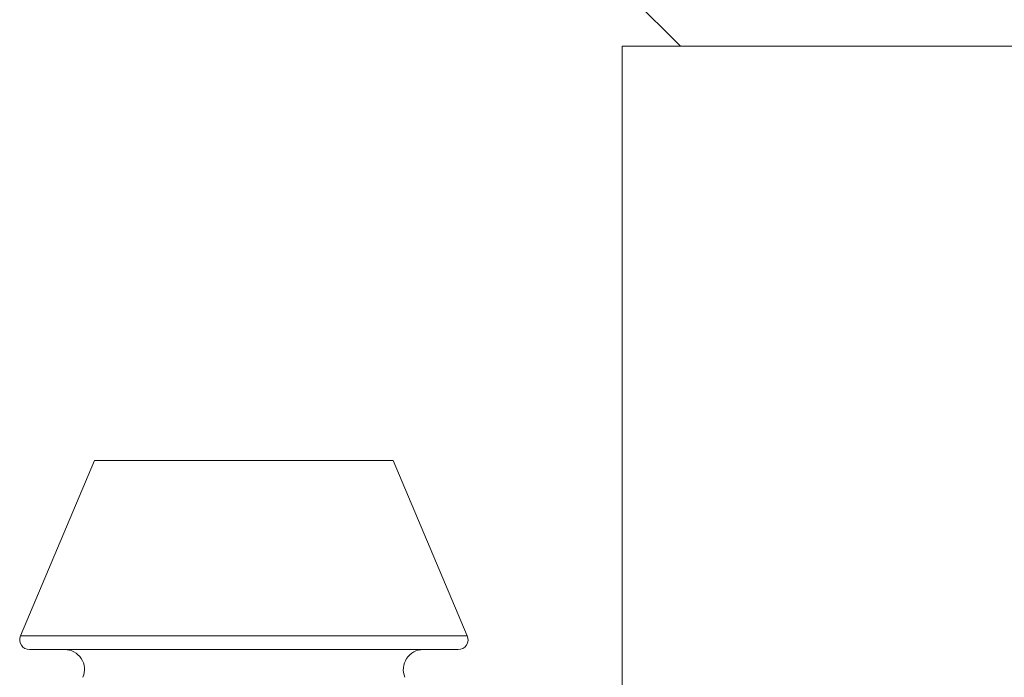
# Model space of a CAD drawing. Header units: inches. Extents: x 2.6 to 18.2, y 0.6 to 16.4.
# Tile 34 of 44: x 16.071 to 16.566, y 11.857 to 12.187. Entities that reach past the tile are written whole.
import ezdxf

# ---------------------------------------------------------------- set-up
doc = ezdxf.new("R2010")
doc.units = ezdxf.units.IN
doc.header["$MEASUREMENT"] = 0

msp = doc.modelspace()

# ---------------------------------------------------------------- linework, layer by layer
at = {"color": 7, "linetype": 'Continuous', "lineweight": 15}
for p, q in [((16.3739641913, 12.2029154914), (16.4032141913, 12.1736654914)), ((16.3739641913, 12.1736654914), (16.3739641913, 11.1386359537)), ((18.1239641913, 12.1736654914), (16.3739641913, 12.1736654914)), ((16.1089103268, 11.9656654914), (16.0716655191, 11.8776133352)), ((16.2589103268, 11.9656654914), (16.1089103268, 11.9656654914)), ((16.2961551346, 11.8776133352), (16.2589103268, 11.9656654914)), ((16.2915501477, 11.8706654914), (16.076270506, 11.8706654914))]:
    msp.add_line(p, q, dxfattribs=at)
at = {"color": 1, "linetype": 'Continuous', "lineweight": 15}
for p, q in [((16.0716655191, 11.8776133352), (16.1224908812, 11.8776133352)), ((16.1224908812, 11.8776133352), (16.2961551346, 11.8776133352))]:
    msp.add_line(p, q, dxfattribs=at)
at = {"color": 7, "linetype": 'Continuous', "lineweight": 15}
for centre, radius, start, end in [((16.076270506, 11.8756654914), 0.0050000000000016, 157.0723302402, 270), ((16.2915501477, 11.8756654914), 0.004999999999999, 270, 22.9276697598), ((16.0938226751, 11.8606654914), 0.0099999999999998, 337.0723302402, 90), ((16.2739979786, 11.8606654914), 0.0100000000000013, 90, 202.9276697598)]:
    msp.add_arc(centre, radius, start, end, dxfattribs=at)

doc.saveas('drawing.dxf')
